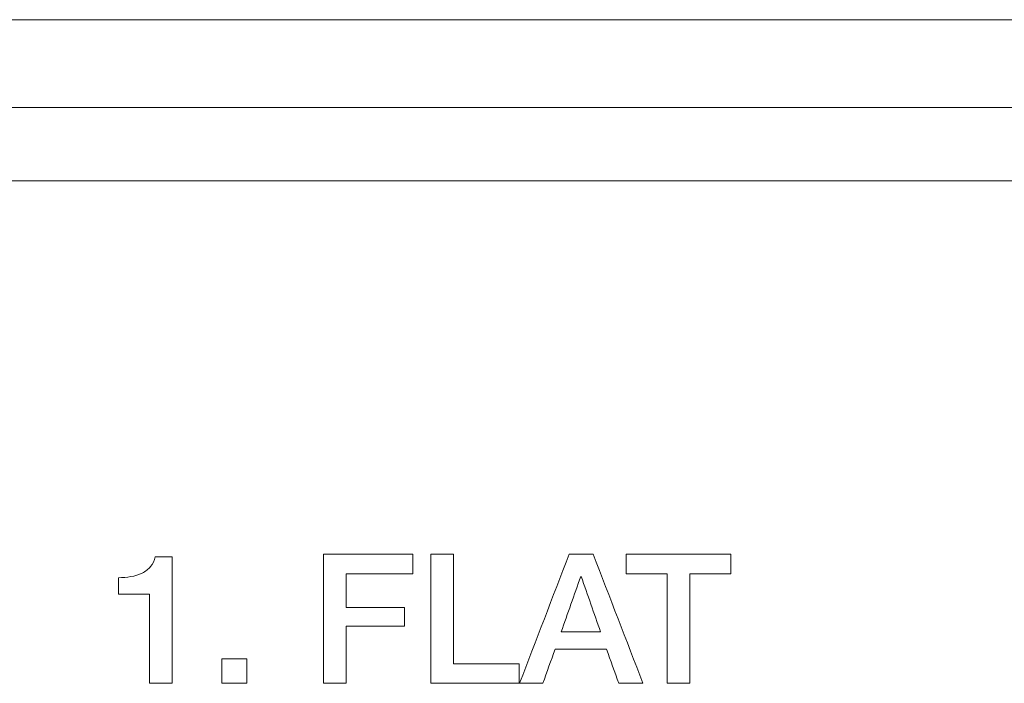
# Model space of a CAD drawing. Header units: millimetres. Extents: x 0 to 2122, y 0 to 1639.
# Tile 44 of 75: x 1655 to 1669, y 813 to 822. Entities that reach past the tile are written whole.
import ezdxf

# ---------------------------------------------------------------- set-up
doc = ezdxf.new("R2010")
doc.units = ezdxf.units.MM
doc.layers.add('1', color=7, linetype='Continuous', true_color=0xffffff)
doc.layers.add('2', color=7, linetype='Continuous', true_color=0xffffff)

msp = doc.modelspace()

# ---------------------------------------------------------------- linework, layer by layer
at = {"layer": '1', "color": 7, "linetype": 'Continuous', "lineweight": 13}
for p, q in [((1957.591, 821.87), (1542.591, 821.87)), ((1957.591, 820.67), (1542.591, 820.67)), ((1957.991, 819.67), (1542.191, 819.67))]:
    msp.add_line(p, q, dxfattribs=at)
at = {"layer": '2', "color": 7, "linetype": 'Continuous', "lineweight": 13}
for points in [[(1657.255, 814.401), (1657.287, 814.437), (1657.308, 814.482), (1657.318, 814.534)], [(1657.318, 814.534), (1657.318, 814.534), (1657.548, 814.534), (1657.548, 814.534)], [(1657.548, 814.534), (1657.548, 814.534), (1657.548, 812.806), (1657.548, 812.806)], [(1659.617, 814.569), (1660.023, 814.569), (1660.429, 814.569), (1660.835, 814.569)], [(1659.617, 812.806), (1659.617, 813.393), (1659.617, 813.981), (1659.617, 814.569)], [(1660.835, 814.569), (1660.835, 814.48), (1660.835, 814.391), (1660.835, 814.302)], [(1661.082, 814.569), (1661.185, 814.569), (1661.288, 814.569), (1661.39, 814.569)], [(1661.082, 812.806), (1661.082, 813.393), (1661.082, 813.981), (1661.082, 814.569)], [(1661.39, 814.569), (1661.39, 814.07), (1661.39, 813.571), (1661.39, 813.072)], [(1662.294, 812.806), (1662.52, 813.393), (1662.745, 813.981), (1662.971, 814.569)], [(1662.971, 814.569), (1663.08, 814.569), (1663.19, 814.569), (1663.299, 814.569)], [(1663.299, 814.569), (1663.525, 813.981), (1663.752, 813.393), (1663.978, 812.806)], [(1663.751, 814.569), (1664.227, 814.569), (1664.703, 814.569), (1665.179, 814.569)], [(1663.751, 814.302), (1663.751, 814.391), (1663.751, 814.48), (1663.751, 814.569)], [(1665.179, 814.569), (1665.179, 814.48), (1665.179, 814.391), (1665.179, 814.302)], [(1657.139, 814.312), (1657.185, 814.335), (1657.223, 814.365), (1657.255, 814.401)], [(1656.815, 814.025), (1656.815, 814.026), (1656.815, 814.248), (1656.815, 814.248)], [(1660.835, 814.302), (1660.532, 814.302), (1660.229, 814.302), (1659.926, 814.302)], [(1659.926, 814.302), (1659.926, 814.148), (1659.926, 813.994), (1659.926, 813.84)], [(1663.129, 814.265), (1663.04, 814.012), (1662.951, 813.76), (1662.862, 813.507)], [(1663.136, 814.265), (1663.134, 814.265), (1663.131, 814.265), (1663.129, 814.265)], [(1663.4, 813.507), (1663.312, 813.76), (1663.224, 814.012), (1663.136, 814.265)], [(1664.309, 814.302), (1664.123, 814.302), (1663.937, 814.302), (1663.751, 814.302)], [(1664.309, 812.806), (1664.309, 813.304), (1664.309, 813.803), (1664.309, 814.302)], [(1665.179, 814.302), (1664.992, 814.302), (1664.805, 814.302), (1664.618, 814.302)], [(1664.618, 814.302), (1664.618, 813.803), (1664.618, 813.304), (1664.618, 812.806)], [(1657.239, 814.025), (1657.239, 814.025), (1656.815, 814.025), (1656.815, 814.025)], [(1657.239, 812.806), (1657.239, 812.806), (1657.239, 814.025), (1657.239, 814.025)], [(1659.926, 813.84), (1660.192, 813.84), (1660.458, 813.84), (1660.724, 813.84)], [(1660.724, 813.84), (1660.724, 813.756), (1660.724, 813.672), (1660.724, 813.588)], [(1660.724, 813.588), (1660.458, 813.588), (1660.192, 813.588), (1659.926, 813.588)], [(1659.926, 813.588), (1659.926, 813.327), (1659.926, 813.067), (1659.926, 812.806)], [(1662.862, 813.507), (1663.041, 813.507), (1663.221, 813.507), (1663.4, 813.507)], [(1662.778, 813.272), (1662.723, 813.117), (1662.668, 812.961), (1662.613, 812.806)], [(1663.482, 813.272), (1663.247, 813.272), (1663.013, 813.272), (1662.778, 813.272)], [(1663.648, 812.806), (1663.592, 812.961), (1663.537, 813.117), (1663.482, 813.272)], [(1658.57, 813.139), (1658.456, 813.139), (1658.342, 813.139), (1658.227, 813.139)], [(1658.227, 813.139), (1658.227, 813.028), (1658.227, 812.917), (1658.227, 812.806)], [(1658.57, 812.806), (1658.57, 812.917), (1658.57, 813.028), (1658.57, 813.139)], [(1661.39, 813.072), (1661.689, 813.072), (1661.988, 813.072), (1662.287, 813.072)], [(1662.287, 813.072), (1662.287, 812.983), (1662.287, 812.894), (1662.287, 812.806)], [(1657.548, 812.806), (1657.548, 812.806), (1657.239, 812.806), (1657.239, 812.806)], [(1658.227, 812.806), (1658.342, 812.806), (1658.456, 812.806), (1658.57, 812.806)], [(1659.926, 812.806), (1659.823, 812.806), (1659.72, 812.806), (1659.617, 812.806)], [(1662.287, 812.806), (1661.885, 812.806), (1661.483, 812.806), (1661.082, 812.806)], [(1662.613, 812.806), (1662.506, 812.806), (1662.4, 812.806), (1662.294, 812.806)], [(1663.978, 812.806), (1663.868, 812.806), (1663.758, 812.806), (1663.648, 812.806)], [(1664.618, 812.806), (1664.515, 812.806), (1664.412, 812.806), (1664.309, 812.806)]]:
    msp.add_open_spline(points, degree=3, dxfattribs=at)
msp.add_open_spline([(1656.815, 814.248), (1656.874, 814.248), (1656.931, 814.253), (1657.043, 814.272), (1657.094, 814.289), (1657.139, 814.312)], degree=3, knots=[0, 0, 0, 0, 0.1, 0.1, 0.2, 0.2, 0.2, 0.2], dxfattribs=at)

doc.saveas('drawing.dxf')
